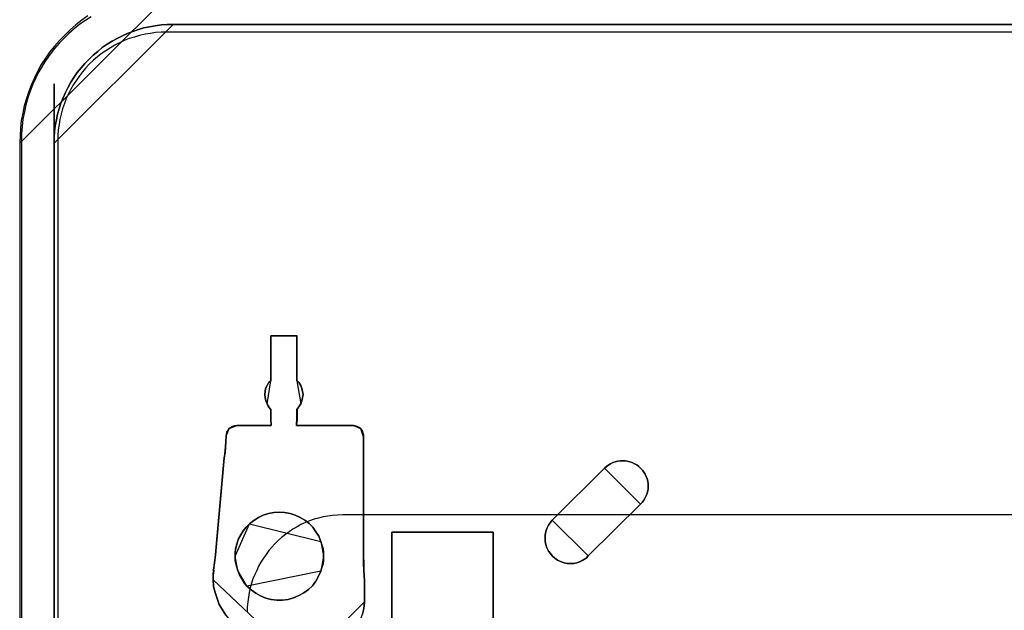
# Model space of a CAD drawing. Extents: x -543332 to -314699, y -9028 to 155584.
# Tile 82 of 256: x -450229 to -448889, y 28104 to 28908. Entities that reach past the tile are written whole.
import ezdxf

# ---------------------------------------------------------------- set-up
doc = ezdxf.new("R2010")
doc.units = 0
doc.header["$MEASUREMENT"] = 0
doc.layers.get('0').update_dxf_attribs({"color": 8})
doc.layers.add('5', color=7, linetype='Continuous')
doc.layers.add('50', color=7, linetype='Continuous')

# ---------------------------------------------------------------- blocks, each defined once
blk = doc.blocks.new('*U1079')
at = {"layer": '5', "color": 7}
for points in [[(9.280985, -3.493866), (8.456008, -4.05905), (7.631032, -4.726995), (6.857616, -5.39494), (6.135762, -6.114265), (5.413908, -6.833591), (4.743614, -7.604296), (4.073321, -8.426382), (3.50615, -9.248468), (2.938978, -10.121935), (2.474929, -10.995401), (2.01088, -11.920248), (1.598392, -12.845095), (1.237465, -13.769942), (0.928098, -14.746169), (0.618732, -15.722396), (0.412488, -16.750004), (0.206244, -17.726231), (0.103122, -18.753839), (0.051561, -19.781446), (0, -20.809054), (20.882215, 0)], [(9.279659, -3.4935), (8.454801, -4.058625), (7.629942, -4.7265), (6.856637, -5.394375), (6.134886, -6.113625), (5.413135, -6.832875), (4.742937, -7.6035), (4.072739, -8.4255), (3.505649, -9.2475), (2.938559, -10.120875), (2.474576, -10.99425), (2.010593, -11.919), (1.598164, -12.84375), (1.237288, -13.7685), (0.927966, -14.744625), (0.618644, -15.72075), (0.412429, -16.74825), (0.206215, -17.724375), (0.103107, -18.751875), (0.051554, -19.779375), (0, -20.806875), (0, -801.193125)], [(4.692335, -801.191648), (4.692335, -20.805704), (4.692335, -19.983704), (4.743889, -19.21308), (4.846996, -18.442455), (5.001657, -17.620455), (5.156319, -16.849831), (5.362534, -16.130581), (5.620302, -15.359956), (5.929625, -14.640706), (6.238947, -13.921457), (6.599824, -13.202207), (6.9607, -12.534332), (7.37313, -11.866457), (7.837114, -11.198583), (8.352651, -10.582083), (8.868189, -9.965583), (9.43528, -9.400458), (9.43528, -9.400458), (10.002371, -8.835334), (10.621016, -8.321584), (11.239661, -7.807834), (11.90986, -7.345459), (12.580059, -6.934459), (13.250257, -6.574835), (13.97201, -6.21521), (14.693762, -5.90696), (15.415515, -5.59871), (16.188821, -5.341835), (16.910574, -5.136335), (17.68388, -4.98221), (18.457186, -4.828085), (19.282046, -4.725335), (20.055352, -4.67396), (20.880212, -4.67396), (427.123764, -4.67396)], [(427.123764, -4.67396), (20.880212, -4.67396), (20.880212, -4.67396), (20.055352, -4.67396), (19.282046, -4.725335), (18.457186, -4.828085), (17.68388, -4.98221), (16.910574, -5.136335), (16.188821, -5.341835), (15.415515, -5.59871), (14.693762, -5.90696), (13.97201, -6.21521), (13.250257, -6.574835), (12.580059, -6.934459), (11.90986, -7.345459), (11.239661, -7.807834), (10.621016, -8.321584), (10.002371, -8.835334), (9.43528, -9.400458), (8.868189, -9.965583), (8.352651, -10.582083), (7.837114, -11.198583), (7.37313, -11.866457), (6.9607, -12.534332), (6.599824, -13.202207), (6.238947, -13.921457), (5.929625, -14.640706), (5.620302, -15.359956), (5.362534, -16.130581), (5.156319, -16.849831), (5.001657, -17.620455), (4.846996, -18.442455), (4.743889, -19.21308), (4.692335, -19.983704), (4.692335, -20.805704), (4.692335, -801.191648)], [(46.6576, -84.87247), (46.812277, -84.358693), (46.863836, -83.793537), (46.915395, -83.228382), (46.915395, -80.402606), (46.812277, -78.090607), (46.812277, -74.494164), (46.812277, -63.293813), (46.812277, -62.67728), (46.812277, -62.060747), (46.812277, -61.444214), (46.812277, -60.827681), (46.812277, -60.519414), (46.709159, -60.211148), (46.606041, -59.902881), (46.399805, -59.645993), (46.193569, -59.491859), (45.935774, -59.337726), (45.677978, -59.286348), (45.420183, -59.234971), (37.686332, -59.234971), (37.686332, -59.234971), (37.686332, -59.234971), (37.686332, -59.02946), (37.737891, -58.515682), (37.737891, -57.025727), (37.995686, -56.666083), (38.253481, -56.255061), (38.408158, -55.844039), (38.511276, -55.433017), (38.562835, -55.021995), (38.511276, -54.610973), (38.408158, -54.199951), (38.253481, -53.788929), (38.047245, -53.429284), (37.737891, -53.121018), (37.737891, -47.007065), (34.18032, -47.007065), (34.18032, -47.007065), (34.18032, -53.121018), (33.870966, -53.429284), (33.66473, -53.788929), (33.458494, -54.199951), (33.406935, -54.610973), (33.355376, -55.021995), (33.406935, -55.433017), (33.510053, -55.844039), (33.66473, -56.255061), (33.870966, -56.666083), (34.18032, -57.025727), (34.18032, -58.515682), (34.231879, -59.02946), (34.231879, -59.234971), (34.231879, -59.234971), (34.231879, -59.234971), (29.540009, -59.234971), (29.230655, -59.286348), (28.97286, -59.337726), (28.715065, -59.491859), (28.508829, -59.645993), (28.354152, -59.851504), (28.199475, -60.108392), (28.147916, -60.416659), (28.096357, -60.673548), (28.044798, -61.392836), (27.993239, -62.163503), (27.94168, -62.882791), (27.838562, -63.60208), (26.807382, -74.751053), (26.755823, -75.778608), (26.652705, -76.806163), (26.498028, -77.885096), (26.39491, -78.912651), (26.343351, -79.580562), (26.343351, -80.197095), (26.39491, -81.121894), (26.601146, -81.943938), (26.858941, -82.765982), (27.168295, -83.588026), (27.580767, -84.307315), (28.044798, -85.026604)], [(28.044798, -85.026604), (27.580767, -84.307315), (27.168295, -83.588026), (26.858941, -82.765982), (26.601146, -81.943938), (26.39491, -81.121894), (26.343351, -80.197095), (26.343351, -79.580562), (26.39491, -78.912651), (26.498028, -77.885096), (26.652705, -76.806163), (26.755823, -75.778608), (26.807382, -74.751053), (27.838562, -63.60208), (27.94168, -62.882791), (27.993239, -62.163503), (28.044798, -61.392836), (28.096357, -60.673548), (28.147916, -60.416659), (28.199475, -60.108392), (28.354152, -59.851504), (28.508829, -59.645993), (28.715065, -59.491859), (28.97286, -59.337726), (29.230655, -59.286348), (29.540009, -59.234971), (34.231879, -59.234971), (34.231879, -59.234971), (34.231879, -59.234971), (34.231879, -59.02946), (34.18032, -58.515682), (34.18032, -57.025727), (33.870966, -56.666083), (33.66473, -56.255061), (33.510053, -55.844039), (33.406935, -55.433017), (33.355376, -55.021995), (33.406935, -54.610973), (33.458494, -54.199951), (33.66473, -53.788929), (33.870966, -53.429284), (34.18032, -53.121018), (34.18032, -47.007065), (37.737891, -47.007065), (37.737891, -53.121018), (38.047245, -53.429284), (38.253481, -53.788929), (38.408158, -54.199951), (38.511276, -54.610973), (38.562835, -55.021995), (38.511276, -55.433017), (38.408158, -55.844039), (38.253481, -56.255061), (37.995686, -56.666083), (37.737891, -57.025727), (37.737891, -58.515682), (37.686332, -59.02946), (37.686332, -59.234971), (37.686332, -59.234971), (37.686332, -59.234971), (45.420183, -59.234971), (45.677978, -59.286348), (45.935774, -59.337726), (46.193569, -59.491859), (46.399805, -59.645993), (46.606041, -59.902881), (46.709159, -60.211148), (46.812277, -60.519414), (46.812277, -60.827681), (46.812277, -61.444214), (46.812277, -62.060747), (46.812277, -62.67728), (46.812277, -63.293813), (46.812277, -74.494164), (46.812277, -78.090607), (46.915395, -80.402606), (46.915395, -83.228382), (46.915395, -83.228382), (46.863836, -83.793537), (46.812277, -84.358693), (46.6576, -84.87247)], [(50.625815, -298.744188), (50.625815, -173.234937), (50.625815, -148.780413), (50.625815, -78.807593), (50.625815, -73.721462), (51.244508, -73.721462), (63.8246, -73.721462), (64.443293, -73.721462), (64.443293, -78.807593), (64.443293, -78.807593), (64.443293, -386.338651)], [(64.444049, -386.341247), (64.444049, -78.807635), (64.444049, -73.721462), (63.825368, -73.721462), (63.825368, -73.721462), (51.245527, -73.721462), (50.626846, -73.721462), (50.626846, -78.807635), (50.626846, -148.781036), (50.626846, -173.235764), (50.626846, -298.746057)]]:
    blk.add_lwpolyline(points, dxfattribs=at)
for points in [[(20.882215, -4.67396), (20.057253, -4.67396), (19.283851, -4.725346), (18.458889, -4.828117), (17.685487, -4.982274), (16.912085, -5.136431), (16.190244, -5.341974), (15.416842, -5.598902), (14.695, -5.907216), (13.973158, -6.21553), (13.251316, -6.575229), (12.581035, -6.934929), (11.910753, -7.346014), (11.240471, -7.808485), (10.62175, -8.322341), (10.003028, -8.836198), (9.435867, -9.40144), (8.868705, -9.966682), (8.353104, -10.58331), (7.837503, -11.199938), (7.373461, -11.867951), (6.96098, -12.535965), (6.60006, -13.203978), (6.239139, -13.923377), (5.929778, -14.642776), (5.620417, -15.362175), (5.362616, -16.13296), (5.156376, -16.852359), (5.001696, -17.623144), (4.847015, -18.445314), (4.743895, -19.216099), (4.692335, -19.986884), (4.692335, -20.809054), (20.882215, -4.67396)], [(20.879564, -4.67396), (427.121761, -4.67396), (20.879564, -4.67396)], [(34.179815, -47.007065), (37.740157, -47.007065), (34.179815, -47.007065)], [(34.179815, -47.007065), (34.179815, -53.124259), (34.179815, -47.007065)], [(37.737506, -53.124259), (37.737506, -47.007065), (37.737506, -53.124259)], [(34.182466, -53.121611), (33.872295, -53.430011), (33.665514, -53.78981), (33.458733, -54.201009), (33.407038, -54.612208), (33.355342, -55.023407), (33.407038, -55.434606), (33.510428, -55.845805), (33.665514, -56.257005), (34.182466, -53.121611)], [(38.254458, -56.257005), (38.409544, -55.845805), (38.512934, -55.434606), (38.564629, -55.023407), (38.512934, -54.612208), (38.409544, -54.201009), (38.254458, -53.78981), (38.047677, -53.430011), (37.737506, -53.121611), (38.254458, -56.257005)], [(33.665514, -56.254356), (33.872295, -56.666759), (34.182466, -57.027612), (33.665514, -56.254356)], [(37.737506, -57.027612), (37.995982, -56.666759), (38.254458, -56.254356), (37.737506, -57.027612)], [(34.179815, -57.024964), (34.179815, -58.51802), (34.235487, -59.032867), (34.235487, -59.238806), (34.235487, -59.238806), (34.235487, -59.238806), (34.179815, -57.024964)], [(37.740157, -57.024964), (37.740157, -58.51802), (37.684485, -59.032867), (37.684485, -59.238806), (37.684485, -59.238806), (37.684485, -59.238806), (37.740157, -57.024964)], [(28.511899, -59.646619), (28.355819, -59.852644), (28.199739, -60.110175), (28.147712, -60.419213), (28.095686, -60.676744), (28.511899, -59.646619)], [(29.543152, -59.236158), (29.232981, -59.287796), (28.974504, -59.339435), (28.716028, -59.494351), (28.509248, -59.649267), (29.543152, -59.236158)], [(29.540501, -59.236158), (34.235487, -59.236158), (29.540501, -59.236158)], [(37.684485, -59.236158), (45.42021, -59.236158), (37.684485, -59.236158)], [(46.401094, -59.649267), (46.194034, -59.494351), (45.935209, -59.339435), (45.676384, -59.287796), (45.417559, -59.236158), (46.401094, -59.649267)], [(46.812004, -60.830336), (46.812004, -60.52154), (46.708614, -60.212744), (46.605223, -59.903949), (46.398443, -59.646619), (46.812004, -60.830336)], [(27.838535, -63.605582), (27.942456, -62.885568), (27.994416, -62.165554), (28.046377, -61.39411), (28.098337, -60.674096), (27.838535, -63.605582)], [(46.812004, -60.827688), (46.812004, -61.444703), (46.812004, -62.061719), (46.812004, -62.678735), (46.812004, -63.29575), (46.812004, -60.827688)], [(27.841186, -63.602934), (26.807282, -74.751587), (27.841186, -63.602934)], [(46.812004, -74.494718), (46.812004, -63.293102), (46.812004, -74.494718)], [(71.606896, -75.420982), (71.761602, -75.883451), (71.967876, -76.294536), (72.225718, -76.654234), (72.483561, -76.962547), (72.84454, -77.270861), (73.20552, -77.527788), (73.618068, -77.73333), (74.082185, -77.887487), (74.494733, -77.990258), (74.958849, -77.990258), (75.422966, -77.990258), (75.835514, -77.887487), (76.29963, -77.73333), (76.66061, -77.527788), (77.073158, -77.270861), (77.382569, -76.962547), (84.499024, -69.922731), (84.756866, -69.665803), (84.96314, -69.35749), (85.117846, -69.049177), (85.272551, -68.792249), (85.375688, -68.43255), (85.478825, -68.124237), (85.530394, -67.815924), (85.530394, -67.456225), (85.530394, -67.147912), (85.478825, -66.788214), (85.375688, -66.4799), (85.272551, -66.171587), (85.117846, -65.863274), (84.96314, -65.554961), (84.756866, -65.298033), (84.499024, -65.041106), (84.241181, -64.784178), (83.983338, -64.578636), (83.673927, -64.42448), (83.364516, -64.270323), (83.055105, -64.167552), (82.694126, -64.064781), (82.384715, -64.013395), (82.075304, -64.013395), (81.714324, -64.013395), (81.404913, -64.064781), (81.043933, -64.167552), (80.734522, -64.270323), (80.425111, -64.42448), (80.167269, -64.578636), (79.857858, -64.784178), (79.600015, -65.041106), (72.483561, -72.080923), (72.17415, -72.440621), (71.967876, -72.80032), (71.761602, -73.211404), (71.606896, -73.622488), (71.503759, -74.084958), (71.503759, -74.547428), (71.503759, -75.009898), (71.606896, -75.420982)], [(71.606896, -75.420982), (71.761602, -75.883451), (71.967876, -76.294536), (72.225718, -76.654234), (72.483561, -76.962547), (72.84454, -77.270861), (73.20552, -77.527788), (73.618068, -77.73333), (74.082185, -77.887487), (74.494733, -77.990258), (74.958849, -77.990258), (75.422966, -77.990258), (75.835514, -77.887487), (76.29963, -77.73333), (76.66061, -77.527788), (77.073158, -77.270861), (77.382569, -76.962547), (84.499024, -69.922731), (84.756866, -69.665803), (84.96314, -69.35749), (85.117846, -69.049177), (85.272551, -68.792249), (85.375688, -68.43255), (85.478825, -68.124237), (85.530394, -67.815924), (85.530394, -67.456225), (85.530394, -67.147912), (85.478825, -66.788214), (85.375688, -66.4799), (85.272551, -66.171587), (85.117846, -65.863274), (84.96314, -65.554961), (84.756866, -65.298033), (84.499024, -65.041106), (84.241181, -64.784178), (83.983338, -64.578636), (83.673927, -64.42448), (83.364516, -64.270323), (83.055105, -64.167552), (82.694126, -64.064781), (82.384715, -64.013395), (82.075304, -64.013395), (81.714324, -64.013395), (81.404913, -64.064781), (81.043933, -64.167552), (80.734522, -64.270323), (80.425111, -64.42448), (80.167269, -64.578636), (79.857858, -64.784178), (79.600015, -65.041106), (72.483561, -72.080923), (72.17415, -72.440621), (71.967876, -72.80032), (71.761602, -73.211404), (71.606896, -73.622488), (71.503759, -74.084958), (71.503759, -74.547428), (71.503759, -75.009898), (71.606896, -75.420982)], [(74.082185, -77.887487), (73.618068, -77.73333), (73.20552, -77.527788), (72.84454, -77.270861), (72.483561, -76.962547), (72.225718, -76.654234), (71.967876, -76.294536), (71.761602, -75.883451), (71.606896, -75.420982), (71.503759, -75.009898), (71.503759, -74.547428), (71.503759, -74.084958), (71.606896, -73.622488), (71.761602, -73.211404), (71.967876, -72.80032), (72.17415, -72.440621), (72.483561, -72.080923), (79.600015, -65.041106), (79.857858, -64.784178), (80.167269, -64.578636), (80.425111, -64.42448), (80.734522, -64.270323), (81.043933, -64.167552), (81.404913, -64.064781), (81.714324, -64.013395), (82.075304, -64.013395), (82.384715, -64.013395), (82.694126, -64.064781), (83.055105, -64.167552), (83.364516, -64.270323), (83.673927, -64.42448), (83.983338, -64.578636), (84.241181, -64.784178), (84.499024, -65.041106), (84.756866, -65.298033), (84.96314, -65.554961), (85.117846, -65.863274), (85.272551, -66.171587), (85.375688, -66.4799), (85.478825, -66.788214), (85.530394, -67.147912), (85.530394, -67.456225), (85.530394, -67.815924), (85.478825, -68.124237), (85.375688, -68.43255), (85.272551, -68.792249), (85.117846, -69.049177), (84.96314, -69.35749), (84.756866, -69.665803), (84.499024, -69.922731), (77.382569, -76.962547), (77.073158, -77.270861), (76.66061, -77.527788), (76.29963, -77.73333), (75.835514, -77.887487), (75.422966, -77.990258), (74.958849, -77.990258), (74.494733, -77.990258), (74.082185, -77.887487)], [(84.499025, -69.924035), (84.756867, -69.667051), (84.963141, -69.35867), (85.117846, -69.050288), (85.272552, -68.793304), (85.375688, -68.433526), (85.478825, -68.125145), (85.530394, -67.816764), (85.530394, -67.456986), (85.530394, -67.148604), (85.478825, -66.788826), (85.375688, -66.480445), (85.272552, -66.172064), (85.117846, -65.863683), (84.963141, -65.555301), (84.756867, -65.298317), (84.499025, -65.041333), (84.241183, -64.784348), (83.983341, -64.578761), (83.67393, -64.42457), (83.36452, -64.27038), (83.055109, -64.167586), (82.69413, -64.064792), (82.38472, -64.013395), (82.075309, -64.013395), (81.71433, -64.013395), (81.40492, -64.064792), (81.043941, -64.167586), (80.73453, -64.27038), (80.42512, -64.42457), (80.167278, -64.578761), (79.857867, -64.784348), (79.600025, -65.041333), (84.499025, -69.924035)], [(72.484643, -72.082266), (79.600025, -65.040872), (72.484643, -72.082266)], [(36.810553, -71.20471), (36.037088, -71.050561), (35.315187, -70.999178), (34.593286, -71.050561), (33.871384, -71.20471), (33.149483, -71.410242), (32.479146, -71.71854), (31.860374, -72.129603), (31.293166, -72.592049), (30.829087, -73.054496), (30.416572, -73.568325), (30.107185, -74.082155), (29.797799, -74.647367), (29.643106, -75.05843), (29.488413, -75.520877), (29.385284, -76.034706), (29.33372, -76.497152), (29.33372, -77.010982), (29.33372, -77.524811), (29.436849, -77.987257), (29.539977, -78.501087), (29.694671, -78.963533), (29.900928, -79.528746), (30.210314, -80.093958), (30.5197, -80.556404), (30.932215, -81.070234), (31.499423, -81.584063), (32.118196, -82.046509), (32.788533, -82.40619), (33.510434, -82.714487), (34.232335, -82.868636), (35.0058, -82.971402), (35.779266, -82.971402), (36.552732, -82.868636), (37.274633, -82.663104), (37.996534, -82.354807), (38.666871, -81.995126), (39.285643, -81.53268), (39.852851, -81.018851), (40.31693, -80.402255), (40.677881, -79.734277), (40.987267, -79.014916), (41.14196, -78.55247), (41.296653, -78.03864), (41.348218, -77.524811), (41.348218, -77.010982), (41.348218, -76.497152), (41.296653, -75.983323), (41.14196, -75.469494), (40.987267, -75.007047), (40.729445, -74.287686), (40.31693, -73.671091), (39.904415, -73.054496), (39.388772, -72.540667), (38.821564, -72.07822), (38.151227, -71.71854), (37.48089, -71.410242), (36.810553, -71.20471)], [(36.810553, -71.20471), (36.037088, -71.050561), (35.315187, -70.999178), (34.593286, -71.050561), (33.871384, -71.20471), (33.149483, -71.410242), (32.479146, -71.71854), (31.860374, -72.129603), (31.293166, -72.592049), (30.829087, -73.054496), (30.416572, -73.568325), (30.107185, -74.082155), (29.797799, -74.647367), (29.643106, -75.05843), (29.488413, -75.520877), (29.385284, -76.034706), (29.33372, -76.497152), (29.33372, -77.010982), (29.33372, -77.524811), (29.436849, -77.987257), (29.539977, -78.501087), (29.694671, -78.963533), (29.900928, -79.528746), (30.210314, -80.093958), (30.5197, -80.556404), (30.932215, -81.070234), (31.499423, -81.584063), (32.118196, -82.046509), (32.788533, -82.40619), (33.510434, -82.714487), (34.232335, -82.868636), (35.0058, -82.971402), (35.779266, -82.971402), (36.552732, -82.868636), (37.274633, -82.663104), (37.996534, -82.354807), (38.666871, -81.995126), (39.285643, -81.53268), (39.852851, -81.018851), (40.31693, -80.402255), (40.677881, -79.734277), (40.987267, -79.014916), (41.14196, -78.55247), (41.296653, -78.03864), (41.348218, -77.524811), (41.348218, -77.010982), (41.348218, -76.497152), (41.296653, -75.983323), (41.14196, -75.469494), (40.987267, -75.007047), (40.729445, -74.287686), (40.31693, -73.671091), (39.904415, -73.054496), (39.388772, -72.540667), (38.821564, -72.07822), (38.151227, -71.71854), (37.48089, -71.410242), (36.810553, -71.20471)], [(31.293166, -72.592049), (31.860374, -72.129603), (32.479146, -71.71854), (33.149483, -71.410242), (33.871384, -71.20471), (34.593286, -71.050561), (35.315187, -70.999178), (36.037088, -71.050561), (36.810553, -71.20471), (37.48089, -71.410242), (38.151227, -71.71854), (38.821564, -72.07822), (39.388772, -72.540667), (39.904415, -73.054496), (40.31693, -73.671091), (40.729445, -74.287686), (40.987267, -75.007047), (41.14196, -75.469494), (41.296653, -75.983323), (41.348218, -76.497152), (41.348218, -77.010982), (41.348218, -77.524811), (41.296653, -78.03864), (41.14196, -78.55247), (40.987267, -79.014916), (40.677881, -79.734277), (40.31693, -80.402255), (39.852851, -81.018851), (39.285643, -81.53268), (38.666871, -81.995126), (37.996534, -82.354807), (37.274633, -82.663104), (36.552732, -82.868636), (35.779266, -82.971402), (35.0058, -82.971402), (34.232335, -82.868636), (33.510434, -82.714487), (32.788533, -82.40619), (32.118196, -82.046509), (31.499423, -81.584063), (30.932215, -81.070234), (30.5197, -80.556404), (30.210314, -80.093958), (29.900928, -79.528746), (29.694671, -78.963533), (29.539977, -78.501087), (29.436849, -77.987257), (29.33372, -77.524811), (29.33372, -77.010982), (29.33372, -76.497152), (29.385284, -76.034706), (29.488413, -75.520877), (29.643106, -75.05843), (29.797799, -74.647367), (30.107185, -74.082155), (30.416572, -73.568325), (30.829087, -73.054496), (31.293166, -72.592049)], [(40.987677, -75.008457), (40.729835, -74.288843), (40.317289, -73.672031), (39.904742, -73.055219), (39.389059, -72.541209), (38.821808, -72.0786), (38.15142, -71.718793), (37.481032, -71.410387), (36.810644, -71.204783), (36.03712, -71.050579), (35.315164, -70.999178), (34.593207, -71.050579), (33.871251, -71.204783), (33.149295, -71.410387), (32.478907, -71.718793), (31.860087, -72.130001), (31.292836, -72.59261), (40.987677, -75.008457)], [(84.49914, -69.921387), (77.381107, -76.962781), (84.49914, -69.921387)], [(72.483759, -72.079618), (72.174285, -72.439396), (71.96797, -72.799174), (71.761654, -73.210349), (71.606917, -73.621524), (71.503759, -74.084096), (71.503759, -74.546668), (71.503759, -75.00924), (71.606917, -75.420415), (71.761654, -75.882986), (71.96797, -76.294161), (72.225864, -76.653939), (72.483759, -76.962321), (72.844812, -77.270702), (73.205864, -77.527686), (73.618496, -77.733274), (74.082706, -77.887464), (74.495338, -77.990258), (74.959548, -77.990258), (75.423759, -77.990258), (75.83639, -77.887464), (76.300601, -77.733274), (76.661653, -77.527686), (77.074285, -77.270702), (77.383758, -76.962321), (72.483759, -72.079618)], [(31.295487, -72.593356), (30.830858, -73.055887), (30.417854, -73.56981), (30.108102, -74.083734), (29.798349, -74.649049), (29.643473, -75.060188), (29.488596, -75.522719), (29.385345, -76.036642), (29.33372, -76.499173), (29.33372, -77.013096), (31.295487, -72.593356)], [(26.396371, -78.914457), (26.499762, -77.885934), (26.654847, -76.805985), (26.758238, -75.777462), (26.809933, -74.748939), (26.396371, -78.914457)], [(41.348218, -77.013096), (41.348218, -76.498407), (41.296333, -75.983718), (41.14068, -75.469029), (40.985026, -75.005809), (41.348218, -77.013096)], [(46.812004, -74.49207), (46.812004, -78.089851), (46.915395, -80.40271), (46.812004, -74.49207)], [(50.626846, -78.81118), (50.626846, -73.721462), (50.626846, -78.81118)], [(51.247188, -73.721462), (50.626846, -73.721462), (51.247188, -73.721462)], [(63.826357, -73.721462), (51.244537, -73.721462), (63.826357, -73.721462)], [(63.823706, -73.721462), (64.444049, -73.721462), (63.823706, -73.721462)], [(64.441398, -78.81118), (64.441398, -73.721462), (64.441398, -78.81118)], [(29.33372, -77.010448), (29.33372, -77.524743), (29.437489, -77.98761), (29.541258, -78.501906), (29.696912, -78.964772), (29.33372, -77.010448)], [(40.985026, -79.017735), (41.14068, -78.554515), (41.296333, -78.039826), (41.348218, -77.525137), (41.348218, -77.010448), (40.985026, -79.017735)], [(26.399022, -78.911809), (26.343351, -79.581046), (26.343351, -80.198804), (26.399022, -78.911809)], [(29.694261, -78.962124), (29.901042, -79.528373), (30.211213, -80.094622), (30.521384, -80.557917), (30.934946, -81.072688), (29.694261, -78.962124)], [(30.932295, -81.070315), (31.499522, -81.584123), (32.118314, -82.046549), (32.788673, -82.406214), (33.510598, -82.714498), (34.232523, -82.868641), (35.006014, -82.971402), (35.779505, -82.971402), (36.552996, -82.868641), (37.27492, -82.663118), (37.996845, -82.354833), (38.667204, -81.995168), (39.285997, -81.532742), (39.853223, -81.018935), (40.317318, -80.402366), (40.67828, -79.734417), (40.987677, -79.015087), (30.932295, -81.070315)], [(50.626846, -78.808532), (50.626846, -148.782882), (50.626846, -78.808532)], [(64.441398, -78.81118), (64.441398, -78.656264), (64.441398, -78.501348), (64.441398, -78.81118)], [(64.441398, -78.501348), (64.441398, -78.501348), (64.441398, -78.501348)], [(64.441398, -78.81118), (64.441398, -78.656264), (64.441398, -78.501348), (64.441398, -78.81118)], [(64.441398, -78.81118), (64.441398, -78.656264), (64.441398, -78.501348), (64.441398, -78.81118)], [(64.441398, -78.81118), (64.441398, -78.656264), (64.441398, -78.501348), (64.441398, -78.81118)], [(64.441398, -78.81118), (64.441398, -78.656264), (64.441398, -78.501348), (64.441398, -78.81118)], [(64.441398, -78.81118), (64.441398, -78.656264), (64.441398, -78.501348), (64.441398, -78.81118)], [(64.441398, -78.81118), (64.441398, -78.656264), (64.441398, -78.501348), (64.441398, -78.81118)], [(64.441398, -78.81118), (64.441398, -78.656264), (64.441398, -78.501348), (64.441398, -78.81118)], [(64.441398, -78.81118), (64.441398, -78.656264), (64.441398, -78.501348), (64.441398, -78.81118)], [(64.441398, -78.81118), (64.441398, -78.656264), (64.441398, -78.501348), (64.441398, -78.81118)], [(64.441398, -78.81118), (64.441398, -78.656264), (64.441398, -78.501348), (64.441398, -78.81118)], [(64.441398, -78.81118), (64.441398, -78.656264), (64.441398, -78.501348), (64.441398, -78.81118)], [(64.441398, -78.81118), (64.441398, -78.656264), (64.441398, -78.501348), (64.441398, -78.81118)], [(64.441398, -78.81118), (64.441398, -78.656264), (64.441398, -78.501348), (64.441398, -78.81118)], [(64.441398, -78.81118), (64.441398, -78.656264), (64.441398, -78.501348), (64.441398, -78.81118)], [(64.441398, -78.81118), (64.441398, -78.656264), (64.441398, -78.501348), (64.441398, -78.81118)], [(64.441398, -78.81118), (64.441398, -78.656264), (64.441398, -78.501348), (64.441398, -78.81118)], [(64.441398, -78.81118), (64.441398, -78.656264), (64.441398, -78.501348), (64.441398, -78.81118)], [(64.441398, -78.81118), (64.441398, -78.656264), (64.441398, -78.501348), (64.441398, -78.81118)], [(64.441398, -78.81118), (64.441398, -78.656264), (64.441398, -78.501348), (64.441398, -78.81118)], [(64.441398, -78.81118), (64.441398, -78.656264), (64.441398, -78.501348), (64.441398, -78.81118)], [(64.441398, -386.34188), (64.441398, -78.808532), (64.441398, -386.34188)], [(64.441398, -78.808532), (64.441398, -78.808532), (64.441398, -78.808532)], [(26.343351, -80.196155), (26.394917, -81.121057), (26.601183, -81.943191), (26.859015, -82.765326), (27.168414, -83.587461), (27.580945, -84.306828), (28.045043, -85.026196), (28.560708, -85.642797), (29.127939, -86.259398), (29.798303, -86.824616), (30.468667, -87.287066), (31.190597, -87.698134), (31.964094, -88.057818), (32.789157, -88.366118), (33.61422, -88.571652), (34.49085, -88.674419), (35.367479, -88.725802), (26.343351, -80.196155)], [(46.912744, -83.228271), (46.912744, -80.40271), (46.912744, -83.228271)], [(41.398587, -88.725802), (41.965736, -88.674423), (42.481325, -88.623044), (42.996915, -88.468908), (43.512504, -88.314772), (44.028094, -88.057878), (44.492124, -87.800984), (44.904596, -87.492711), (45.265508, -87.133059), (45.626421, -86.722029), (45.935775, -86.310999), (46.245128, -85.84859), (46.451364, -85.386181), (46.6576, -84.872393), (46.812277, -84.358605), (46.863836, -83.793438), (46.915395, -83.228271), (41.398587, -88.725802)]]:
    blk.add_lwpolyline(points, close=True, dxfattribs=at)
at = {"layer": '5', "color": 59}
blk.add_lwpolyline([(4.692335, -12.740183), (4.692335, -801.190946), (4.692335, -12.740183)], close=True, dxfattribs=at)
at = {"layer": '50', "color": 7}
for points in [[(9.732781, -3.618792), (8.962767, -4.132125), (8.192753, -4.645458), (7.422739, -5.261458), (6.704059, -5.877458), (6.036714, -6.544791), (5.369368, -7.212124), (4.753357, -7.930791), (4.137346, -8.70079), (3.624004, -9.47079), (3.110661, -10.24079), (2.597318, -11.113456), (2.186644, -11.934789), (1.77597, -12.807456), (1.41663, -13.731456), (1.108625, -14.655455), (0.851953, -15.579455), (0.646616, -16.554788), (0.441279, -17.530121), (0.338611, -18.556787), (0.235942, -19.53212), (0.235942, -20.558787), (0.235942, -801.133213)], [(427.652586, -5.717326), (20.040252, -5.717326), (19.270204, -5.717326), (18.500155, -5.76866), (17.781443, -5.871328), (17.062732, -5.973996), (16.292683, -6.179331), (15.625308, -6.384667), (14.906596, -6.590003), (14.23922, -6.846672), (13.571845, -7.154676), (12.955806, -7.462679), (12.339768, -7.822017), (11.723729, -8.232688), (11.10769, -8.64336), (10.594324, -9.054031), (10.029622, -9.516037), (9.516256, -10.029376), (9.002891, -10.542715), (8.540862, -11.107388), (8.130169, -11.672061), (7.719477, -12.236735), (7.308784, -12.852742), (6.949428, -13.468749), (6.641409, -14.084756), (6.333389, -14.752097), (6.076706, -15.419438), (5.820024, -16.138113), (5.666014, -16.856788), (5.460668, -17.575463), (5.357995, -18.294138), (5.255321, -19.012813), (5.203985, -19.782822), (5.203985, -20.552831), (5.203985, -801.136518)], [(403.826716, -71.359325), (43.917459, -71.359325), (43.249914, -71.410669), (42.582369, -71.462013), (41.914825, -71.564701), (41.29863, -71.66739), (40.682435, -71.821422), (40.06624, -71.975454), (39.450045, -72.18083), (38.885199, -72.437551), (38.269004, -72.694271), (37.755508, -73.002336), (37.190663, -73.3104), (36.677167, -73.669809), (36.163671, -74.029217), (35.650175, -74.43997), (35.188029, -74.850723), (34.725883, -75.312819), (34.315086, -75.774916), (33.904289, -76.237013), (33.544842, -76.750454), (33.185395, -77.263895), (32.825948, -77.82868), (32.51785, -78.34212), (32.261102, -78.958249), (32.004354, -79.47169), (31.747606, -80.087819), (31.542208, -80.652604), (31.388159, -81.320077), (31.234111, -81.936206), (31.131411, -82.552335), (31.028712, -83.219808), (30.977363, -83.887281), (30.977363, -84.554755)]]:
    blk.add_lwpolyline(points, dxfattribs=at)

msp = doc.modelspace()

# ---------------------------------------------------------------- block references
at = {"xscale": 10, "yscale": 10, "zscale": 10}
msp.add_blockref('*U1079', (-450229.1, 28948), dxfattribs=at)

doc.saveas('drawing.dxf')
